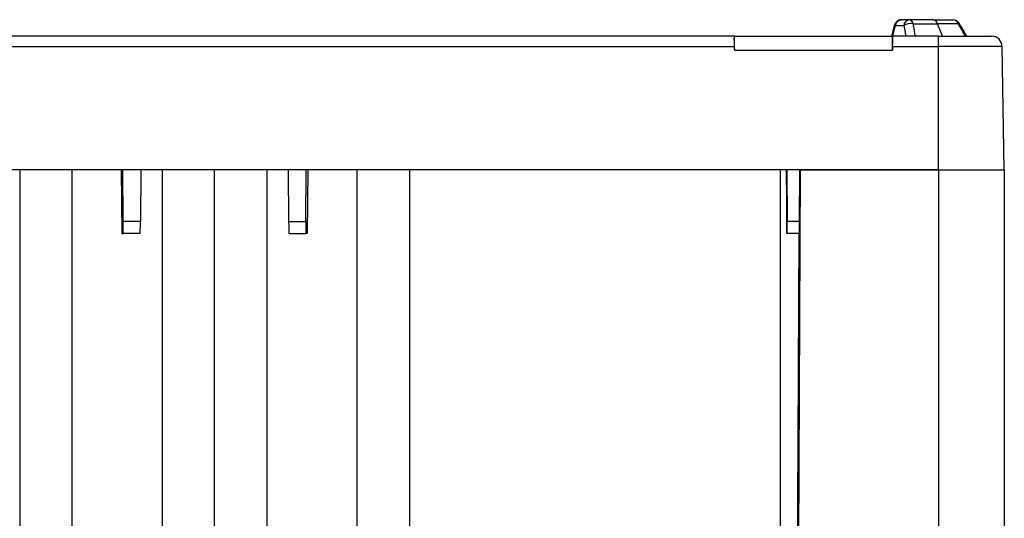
# Paper-space layout '1012-790 Hybird Padfoot' of a CAD drawing. Header units: millimetres. Extents: x 51 to 2966, y 67 to 3970.
# Tile 18 of 110: x 503 to 1251, y 1865 to 2244. Entities that reach past the tile are written whole.
import ezdxf

# ---------------------------------------------------------------- set-up
doc = ezdxf.new("R2010")
doc.units = ezdxf.units.MM

psp = doc.layouts.new('1012-790 Hybird Padfoot')

# ---------------------------------------------------------------- linework, layer by layer
at = {"color": 7, "linetype": 'Continuous', "lineweight": 25}
for p, q in [((1167.72, 2239.38), (1165.69, 2231.37)), ((1168.6, 2239.41), (1174.92, 2239.41)), ((1179.01, 2243.86), (1173.14, 2243.86)), ((1204.47, 2231.36), (1200.59, 2240.86)), ((1046.13, 2231.36), (256.48, 2231.36)), ((1046.3, 2231.36), (1046.13, 2231.36)), ((1046.3, 2220.66), (1046.3, 2231.36)), ((1046.3, 2231.36), (1166.3, 2231.36)), ((1166.3, 2220.66), (1166.3, 2231.36)), ((1166.3, 2231.36), (1166.48, 2231.36)), ((1201.3, 2231.36), (1166.48, 2231.36)), ((1201.3, 2223.5), (1201.3, 2231.36)), ((1201.3, 2231.36), (1241.67, 2231.36)), ((256.48, 2223.5), (1046.13, 2223.5)), ((1046.13, 2223.5), (1046.3, 2220.66)), ((1166.48, 2223.5), (1166.3, 2220.66)), ((1166.48, 2223.5), (1201.3, 2223.5)), ((1201.3, 2129.76), (1201.3, 2223.5)), ((1249.67, 2223.5), (1201.3, 2223.5)), ((1251.3, 2129.76), (1249.67, 2223.5)), ((1046.3, 2220.66), (1166.3, 2220.66)), ((1201.3, 2129.76), (101.3, 2129.76)), ((503.27, 2129.76), (503.27, 1567.07)), ((543.05, 1845.35), (543.05, 2129.76)), ((580.46, 2129.76), (580.86, 2081.36)), ((581.95, 2090.49), (581.66, 2129.76)), ((595.42, 2129.76), (595.01, 2090.49)), ((611.52, 2129.76), (611.52, 1855.81)), ((651.3, 1855.46), (651.3, 2129.76)), ((691.09, 2129.76), (691.09, 1849.36)), ((707.19, 2129.76), (707.59, 2090.49)), ((720.66, 2090.49), (720.94, 2129.76)), ((722.14, 2129.76), (721.75, 2081.36)), ((759.55, 1853.75), (759.55, 2129.76)), ((799.34, 2129.76), (799.34, 1567.07)), ((1081.14, 2129.76), (1081.14, 1567.3)), ((1086.14, 2129.76), (1086.42, 2090.49)), ((1096.09, 2129.76), (1093.3, 1491.36)), ((1095.81, 2090.49), (1096.04, 2129.76)), ((1096.09, 2129.76), (1201.3, 2129.76)), ((1201.3, 2129.76), (1251.3, 2129.76)), ((1201.3, 2129.76), (1201.3, 1491.36)), ((1251.3, 2129.76), (1251.3, 1491.36)), ((595.01, 2090.49), (581.95, 2090.49)), ((707.59, 2090.49), (720.66, 2090.49)), ((580.86, 2081.36), (581.85, 2081.36)), ((594.76, 2081.36), (581.85, 2081.36)), ((707.85, 2081.36), (720.75, 2081.36)), ((721.75, 2081.36), (720.75, 2081.36)), ((1086.32, 2081.36), (1086.16, 2081.36)), ((1095.6, 2081.36), (1086.32, 2081.36))]:
    psp.add_line(p, q, dxfattribs=at)
at = {"color": 8, "linetype": 'Continuous', "lineweight": 25}
psp.add_line((1095.81, 2090.49), (1086.42, 2090.49), dxfattribs=at)
at = {"color": 8, "linetype": 'Continuous', "lineweight": 25, "flags": 128}
for points in [[(1167.74, 2239.37), (1167.77, 2239.41), (1167.92, 2239.45), (1168.2, 2239.45), (1168.6, 2239.41)], [(1217.31, 2240.84), (1217.28, 2240.88), (1217.09, 2240.95), (1216.77, 2240.95), (1216.33, 2240.86)]]:
    psp.add_lwpolyline(points, dxfattribs=at)
at = {"color": 7, "linetype": 'Continuous', "lineweight": 25, "flags": 128}
for points in [[(1086.16, 2081.36), (1085.96, 2105.49), (1085.76, 2129.76)], [(1092.75, 1541.36), (1093.65, 1723.74), (1094.91, 1975.65), (1095.43, 2081.36)]]:
    psp.add_lwpolyline(points, dxfattribs=at)
at = {"color": 7, "linetype": 'Continuous', "lineweight": 25}
for centre, radius, start, end in [((1179.72, 2239.1), 4.81, 98.39288, 176.28478), ((1180.58, 2229.81), 11.14, 82.45188, 120.51765), ((1178.37, 2240.19), 3.73, 10.39387, 80.06733), ((1196.52, 2239.62), 4.26, 16.92966, 84.60729), ((1212.1, 2237.86), 6, 29.76481, 90), ((1211.87, 2239.05), 4.81, 22.0589, 87.19204), ((1241.67, 2223.36), 8, 1, 90)]:
    psp.add_arc(centre, radius, start, end, dxfattribs=at)
for centre, major_axis, ratio, start_param, end_param in [((1046.63, 2223.36), (-0.5, 8), 0.061083, 6.279359, 7.832702), ((1165.98, 2223.36), (0.5, 8), 0.061083, 4.733668, 6.287011), ((581.76, 2091.36), (-0.09, 10), 0.017454, 3.14144, 4.62497), ((594.85, 2091.36), (0.09, 10), 0.017454, 3.141745, 4.625275), ((707.76, 2091.36), (-0.09, 10), 0.017454, 1.65791, 3.14144), ((720.84, 2091.36), (0.09, 10), 0.017454, 1.658215, 3.141745), ((1086.24, 2091.36), (-0.09, 10), 0.017454, 3.14144, 4.62497), ((1095.64, 2091.36), (0.04, 10), 0.017455, 3.141669, 4.625199)]:
    psp.add_ellipse(centre, major_axis=major_axis, ratio=ratio, start_param=start_param, end_param=end_param, dxfattribs=at)
psp.add_open_spline([(1166.55, 2231.36), (1167.24, 2234.05), (1167.92, 2236.73), (1168.6, 2239.41)], degree=3, dxfattribs=at)
for points, knots in [([(1173.14, 2243.86), (1173.13, 2243.86), (1172.71, 2243.9), (1171.86, 2243.73), (1170.69, 2243.3), (1169.63, 2242.57), (1168.75, 2241.61), (1168.09, 2240.53), (1167.87, 2239.73), (1167.76, 2239.37)], [0, 0, 0, 0, 0.003986, 0.171742, 0.339389, 0.506671, 0.678955, 0.853469, 1, 1, 1, 1]), ([(1168.6, 2239.41), (1168.67, 2239.73), (1168.76, 2240.04), (1168.98, 2240.64), (1169.11, 2240.93), (1169.4, 2241.47), (1169.56, 2241.73), (1169.91, 2242.2), (1170.11, 2242.43), (1170.52, 2242.83), (1170.73, 2243), (1171.18, 2243.31), (1171.41, 2243.44), (1172.14, 2243.76), (1172.63, 2243.86), (1173.14, 2243.86)], [0, 0, 0, 0, 0.125, 0.125, 0.25, 0.25, 0.375, 0.375, 0.5, 0.5, 0.625, 0.625, 0.75, 0.75, 1, 1, 1, 1]), ([(1174.92, 2239.41), (1175.24, 2237.74), (1175.56, 2236.08), (1175.88, 2234.41), (1176.08, 2233.39), (1176.27, 2232.38), (1176.47, 2231.36)], [0, 0, 0, 0, 0.005849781, 0.005849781, 0.005849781, 0.009402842, 0.009402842, 0.009402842, 0.009402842]), ([(1196.92, 2243.86), (1194.15, 2243.86), (1191.27, 2243.86), (1185.29, 2243.86), (1182.2, 2243.86), (1179.01, 2243.86)], [0, 0, 0, 0, 0.5, 0.5, 1, 1, 1, 1]), ([(1183.82, 2231.36), (1183.54, 2232.86), (1183.26, 2234.36), (1182.98, 2235.85), (1182.67, 2237.52), (1182.35, 2239.19), (1182.04, 2240.86)], [0.00444934, 0.00444934, 0.00444934, 0.00444934, 0.00969545, 0.00969545, 0.00969545, 0.01554999, 0.01554999, 0.01554999, 0.01554999]), ([(1182.04, 2240.86), (1185.34, 2240.86), (1188.54, 2240.86), (1194.74, 2240.86), (1197.72, 2240.86), (1200.59, 2240.86)], [0, 0, 0, 0, 0.5, 0.5, 1, 1, 1, 1]), ([(1196.92, 2243.86), (1199.69, 2243.86), (1202.34, 2243.86), (1207.41, 2243.86), (1209.82, 2243.86), (1212.1, 2243.86)], [0, 0, 0, 0, 0.5, 0.5, 1, 1, 1, 1]), ([(1216.33, 2240.86), (1213.96, 2240.86), (1211.47, 2240.86), (1206.21, 2240.86), (1203.47, 2240.86), (1200.59, 2240.86)], [0, 0, 0, 0, 0.5, 0.5, 1, 1, 1, 1]), ([(1221.79, 2231.36), (1220.93, 2232.86), (1220.07, 2234.36), (1219.21, 2235.85), (1218.25, 2237.52), (1217.29, 2239.19), (1216.33, 2240.86)], [0.00444934, 0.00444934, 0.00444934, 0.00444934, 0.00969545, 0.00969545, 0.00969545, 0.01554999, 0.01554999, 0.01554999, 0.01554999]), ([(1222.71, 2231.39), (1222.44, 2231.86), (1220.64, 2235.02), (1218.84, 2238.17), (1217.31, 2240.84)], [0, 0, 0, 0, 0.151445, 1, 1, 1, 1])]:
    psp.add_open_spline(points, degree=3, knots=knots, dxfattribs=at)

doc.saveas('drawing.dxf')
